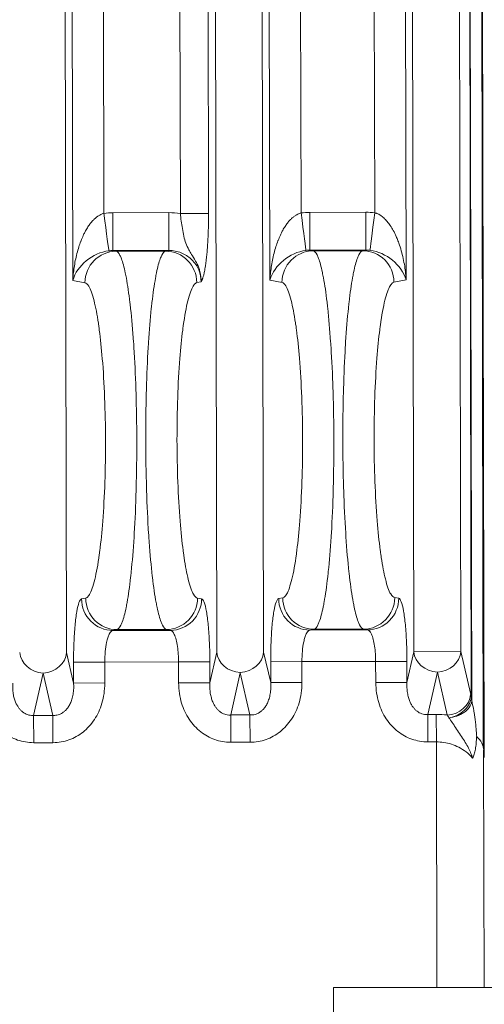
# Model space of a CAD drawing. Header units: inches. Extents: x 1 to 669, y 0 to 417.
# Tile 231 of 256: x 322.388 to 322.938, y 283.757 to 284.924. Entities that reach past the tile are written whole.
import ezdxf

# ---------------------------------------------------------------- set-up
doc = ezdxf.new("R2010")
doc.units = ezdxf.units.IN
doc.header["$LTSCALE"] = 12
doc.header["$MEASUREMENT"] = 0
doc.layers.get('0').update_dxf_attribs({"linetype": 'CONTINUOUS'})
doc.layers.add('X', color=1, linetype='CONTINUOUS')

# ---------------------------------------------------------------- blocks, each defined once
blk = doc.blocks.new('GASTRAIN RIGHT')
at = {"layer": 'X', "lineweight": 0}
for p, q in [((301.8608, 296.8322), (301.8496, 302.1701)), ((302.0276, 302.1742), (302.0388, 296.8326)), ((302.0943, 296.8327), (302.0832, 302.1705)), ((302.2612, 302.1709), (302.2723, 296.833)), ((302.3167, 302.1748), (302.3279, 296.8332)), ((301.8681, 297.273), (301.8579, 302.1667)), ((301.8949, 302.1668), (301.905, 297.3525)), ((301.9856, 302.167), (301.9956, 297.3522)), ((302.0189, 302.167), (302.029, 297.3522)), ((302.1017, 297.2735), (302.0914, 302.1672)), ((302.1386, 297.353), (302.1285, 302.1673)), ((302.2259, 297.3531), (302.2159, 302.1674)), ((302.2529, 302.1675), (302.2631, 297.2738)), ((302.3305, 301.4239), (302.3403, 296.7791)), ((302.3311, 301.4194), (302.3408, 296.7747)), ((302.3546, 296.7196), (302.3502, 298.7757)), ((302.3511, 298.7757), (302.3554, 296.7079)), ((301.9155, 297.3532), (301.9818, 297.3533)), ((301.9155, 297.3532), (301.9156, 297.3083)), ((301.9819, 297.3085), (301.9818, 297.3533)), ((301.9956, 297.3522), (302.029, 297.3522)), ((302.1491, 297.3536), (302.2154, 297.3538)), ((302.1492, 297.3088), (302.1491, 297.3536)), ((302.2154, 297.3538), (302.2155, 297.309)), ((301.9156, 297.3083), (301.9819, 297.3085)), ((301.9195, 297.3076), (301.9156, 297.3083)), ((301.978, 297.3077), (301.9195, 297.3076)), ((301.9819, 297.3085), (301.978, 297.3077)), ((302.1492, 297.3088), (302.2155, 297.309)), ((302.1531, 297.3081), (302.1492, 297.3088)), ((302.2116, 297.3082), (302.1531, 297.3081)), ((302.2155, 297.309), (302.2116, 297.3082)), ((301.8681, 297.273), (301.8825, 297.2701)), ((302.0202, 297.2713), (302.0152, 297.2704)), ((302.1017, 297.2735), (302.1161, 297.2706)), ((302.2487, 297.2709), (302.2631, 297.2738)), ((301.8833, 296.8966), (301.8785, 296.8957)), ((302.0159, 296.8967), (302.0208, 296.8959)), ((302.1169, 296.897), (302.112, 296.8962)), ((302.2495, 296.8972), (302.2543, 296.8964)), ((301.9156, 296.8583), (301.9204, 296.8593)), ((301.9838, 296.8584), (301.9156, 296.8583)), ((301.9204, 296.8593), (301.979, 296.8594)), ((301.979, 296.8594), (301.9838, 296.8584)), ((302.1492, 296.8588), (302.154, 296.8598)), ((302.2174, 296.8589), (302.1492, 296.8588)), ((302.2125, 296.8599), (302.154, 296.8598)), ((302.2125, 296.8599), (302.2174, 296.8589)), ((301.8691, 296.796), (301.8608, 296.8322)), ((302.0388, 296.8326), (302.0306, 296.7963)), ((302.1027, 296.7965), (302.0943, 296.8327)), ((302.2723, 296.833), (302.2641, 296.7968)), ((302.3279, 296.8332), (302.2723, 296.833)), ((302.3396, 296.7825), (302.3279, 296.8332)), ((301.869, 296.8208), (301.9061, 296.8209)), ((301.869, 296.8208), (301.8691, 296.796)), ((301.9935, 296.8211), (301.9061, 296.8209)), ((301.9061, 296.8209), (301.9061, 296.7961)), ((302.0305, 296.8212), (301.9935, 296.8211)), ((301.9935, 296.7962), (301.9935, 296.8211)), ((302.0306, 296.7963), (302.0305, 296.8212)), ((302.1026, 296.8213), (302.1397, 296.8214)), ((302.1026, 296.8213), (302.1027, 296.7965)), ((302.227, 296.8216), (302.1397, 296.8214)), ((302.1397, 296.8214), (302.1397, 296.7966)), ((302.2641, 296.8217), (302.227, 296.8216)), ((302.2271, 296.7967), (302.227, 296.8216)), ((302.2641, 296.7968), (302.2641, 296.8217)), ((301.8217, 296.7577), (301.833, 296.8079)), ((301.833, 296.8079), (301.8446, 296.7577)), ((302.0553, 296.7582), (302.0666, 296.8083)), ((302.0666, 296.8083), (302.0781, 296.7582)), ((302.2888, 296.7586), (302.3002, 296.8088)), ((302.3002, 296.8088), (302.3118, 296.7582)), ((301.8691, 296.796), (301.9061, 296.7961)), ((302.0306, 296.7963), (301.9935, 296.7962)), ((302.1027, 296.7965), (302.1397, 296.7966)), ((302.2641, 296.7968), (302.2271, 296.7967)), ((301.8446, 296.7577), (301.8217, 296.7577)), ((301.8217, 296.7577), (301.8218, 296.7253)), ((301.8446, 296.7577), (301.8446, 296.7253)), ((302.0781, 296.7582), (302.0553, 296.7582)), ((302.0553, 296.7582), (302.0553, 296.7258)), ((302.0781, 296.7582), (302.0782, 296.7258)), ((302.2888, 296.7586), (302.2989, 296.7587)), ((302.2888, 296.7586), (302.2889, 296.7263)), ((302.2989, 296.7587), (302.299, 296.7263)), ((301.8446, 296.7253), (301.8218, 296.7253)), ((302.0782, 296.7258), (302.0553, 296.7258)), ((302.299, 296.7263), (302.2889, 296.7263)), ((302.2996, 296.4354), (302.299, 296.7263)), ((302.3556, 296.4354), (302.355, 296.7165)), ((302.355, 296.7165), (302.3553, 296.7116)), ((302.1772, 296.4354), (303.0144, 296.4354)), ((302.1772, 296.3167), (302.1772, 296.4354))]:
    blk.add_line(p, q, dxfattribs=at)
blk.add_arc((301.982, 297.2697), 0.0836, 80.6074, 90.1163, dxfattribs=at)
at = {"layer": 'X', "lineweight": 0, "extrusion": (-2.22866e-16, 4.6399e-20, -1)}
blk.add_ellipse((301.9157, 297.2691), major_axis=(0.0837, 0.0073), ratio=1, start_param=-1.611445, end_param=-1.485728, dxfattribs=at)
at = {"layer": 'X', "lineweight": 0}
for centre, major_axis, ratio, start_param, end_param in [((301.905, 297.3525), (0.0058, -0.0445), 0, 0.042562, 1.570796), ((302.1386, 297.353), (0.0058, -0.0445), 0.000001, 0.042562, 1.570796), ((302.2259, 297.3531), (-0.0056, -0.0445), 0.000004, 0.042561, 1.570796), ((301.9051, 297.2731), (-0.0338, -0.0248), 0.743836, -2.215172, -0.774853), ((301.9196, 297.2702), (0.0072, 0.0367), 0.991111, 0.198055, 1.765434), ((302.1387, 297.2735), (-0.0338, -0.0248), 0.744152, -2.214777, -0.775023), ((302.1531, 297.2707), (0.0072, 0.0367), 0.991111, 0.198055, 1.765434), ((301.9204, 296.8966), (0.0074, -0.0366), 0.991111, -1.765434, -0.198055), ((301.9789, 296.8968), (-0.0072, -0.0367), 0.991111, 0.198055, 1.761144), ((302.3349, 296.7191), (-0.0001, 0.0731), 0.130836, -0.608315, -0.521892), ((302.3042, 296.6986), (-0.0989, 0.0049), 0.605664, -1.617642, -1.486968), ((302.299, 296.7155), (-0.0561, -0.0001), 0.57735, -3.115402, -2.58314)]:
    blk.add_ellipse(centre, major_axis=major_axis, ratio=ratio, start_param=start_param, end_param=end_param, dxfattribs=at)
at = {"layer": 'X', "lineweight": 0, "extrusion": (-2.22866e-16, 4.65991e-20, -1)}
blk.add_ellipse((302.1493, 297.2696), major_axis=(0.0837, 0.0074), ratio=1, start_param=-1.611431, end_param=-1.48571, dxfattribs=at)
at = {"layer": 'X', "lineweight": 0, "extrusion": (-2.22857e-16, 1.68309e-20, -1)}
blk.add_ellipse((302.2155, 297.27), major_axis=(0.0833, -0.0088), ratio=1, start_param=-1.677947, end_param=-1.55183, dxfattribs=at)
at = {"layer": 'X', "lineweight": 0, "extrusion": (-2.18794e-16, 1.7414e-18, -1)}
blk.add_ellipse((301.9154, 297.2679), major_axis=(0.0078, 0.0397), ratio=0.988206, start_param=-0.312782, end_param=-0.190192, dxfattribs=at)
at = {"layer": 'X', "lineweight": 0, "extrusion": (-2.34097e-16, -4.8974e-19, -1)}
for centre, major_axis, end_param in [((301.9781, 297.2703), (-0.0074, 0.0366), 1.765474), ((302.2117, 297.2708), (-0.0074, 0.0366), 1.765434), ((302.1539, 296.8971), (0.0074, -0.0366), 1.765434)]:
    blk.add_ellipse(centre, major_axis=major_axis, ratio=0.991111, start_param=0.198055, end_param=end_param, dxfattribs=at)
at = {"layer": 'X', "lineweight": 0, "extrusion": (-2.18794e-16, 1.74134e-18, -1)}
blk.add_ellipse((302.1489, 297.2684), major_axis=(0.0078, 0.0397), ratio=0.988207, start_param=-0.312788, end_param=-0.190198, dxfattribs=at)
at = {"layer": 'X', "lineweight": 0, "extrusion": (-2.1714e-16, -2.26094e-18, -1)}
blk.add_ellipse((302.2159, 297.2686), major_axis=(-0.008, 0.0396), ratio=0.988208, start_param=0.190197, end_param=0.312817, dxfattribs=at)
at = {"layer": 'X', "lineweight": 0, "extrusion": (-2.34075e-16, -7.08476e-17, -1)}
blk.add_ellipse((302.2261, 297.2737), major_axis=(-0.0339, 0.0246), ratio=0.743773, start_param=-5.356899, end_param=-3.916477, dxfattribs=at)
at = {"layer": 'X', "lineweight": 0, "extrusion": (-2.34097e-16, -4.89365e-19, -1)}
for centre in [(301.9155, 296.8957), (302.1491, 296.8961)]:
    blk.add_ellipse(centre, major_axis=(0.0074, -0.0366), ratio=0.991111, start_param=0.198056, end_param=1.769414, dxfattribs=at)
at = {"layer": 'X', "lineweight": 0, "extrusion": (-2.341e-16, 1.29955e-18, -1)}
blk.add_ellipse((302.2125, 296.8972), major_axis=(-0.0072, -0.0367), ratio=0.991111, start_param=-1.761144, end_param=-0.198055, dxfattribs=at)
at = {"layer": 'X', "lineweight": 0, "extrusion": (-2.18026e-16, -4.56119e-19, -1)}
for centre in [(301.833, 296.8321), (302.0665, 296.8326)]:
    blk.add_ellipse(centre, major_axis=(-0.0273, 0.0062), ratio=0.860451, start_param=-1.764543, end_param=-0.259056, dxfattribs=at)
at = {"layer": 'X', "lineweight": 0, "extrusion": (-2.18526e-16, 1.58674e-17, -1)}
for centre, end_param in [((301.833, 296.8321), 1.764543), ((302.0665, 296.8326), 1.764543), ((302.3001, 296.8331), 1.764526)]:
    blk.add_ellipse(centre, major_axis=(0.0273, 0.0063), ratio=0.860451, start_param=0.259056, end_param=end_param, dxfattribs=at)
at = {"layer": 'X', "lineweight": 0, "extrusion": (-2.18026e-16, -4.60288e-19, -1)}
blk.add_ellipse((302.3001, 296.8331), major_axis=(-0.0273, 0.0062), ratio=0.860451, start_param=-1.764559, end_param=-0.259056, dxfattribs=at)
at = {"layer": 'X', "lineweight": 0, "extrusion": (-2.18526e-16, 1.58905e-17, -1)}
blk.add_ellipse((302.3118, 296.7824), major_axis=(0.0273, 0.0063), ratio=0.860451, start_param=0.259148, end_param=1.764405, dxfattribs=at)
at = {"layer": 'X', "lineweight": 0, "extrusion": (-2.35775e-16, -3.85896e-17, -1)}
blk.add_ellipse((302.4435, 296.7772), major_axis=(-0.1018, 0.0235), ratio=0.789606, start_param=-0.312813, end_param=-0.260608, dxfattribs=at)
at = {"layer": 'X', "lineweight": 0, "extrusion": (-2.59366e-16, -1.54886e-17, -1)}
blk.add_ellipse((302.3225, 296.7243), major_axis=(-0.015, 0.0385), ratio=0.109987, start_param=0.541083, end_param=0.695716, dxfattribs=at)
at = {"layer": 'X', "lineweight": 0, "extrusion": (-2.23328e-16, -6.87369e-18, -1)}
blk.add_ellipse((302.3037, 296.7345), major_axis=(-0.0439, 0.0103), ratio=0.503523, start_param=-3.507876, end_param=-3.507593, dxfattribs=at)
at = {"layer": 'X', "lineweight": 0}
for points, knots in [([(301.905, 297.3525), (301.9042, 297.3523), (301.9035, 297.352), (301.9028, 297.3517), (301.9018, 297.3513), (301.9009, 297.3509), (301.9, 297.3504), (301.8991, 297.3499), (301.8982, 297.3493), (301.8973, 297.3487), (301.8964, 297.348), (301.8955, 297.3473), (301.8946, 297.3465), (301.8936, 297.3457), (301.8927, 297.3448), (301.8918, 297.3438), (301.8908, 297.3428), (301.8898, 297.3416), (301.8889, 297.3405), (301.8879, 297.3392), (301.887, 297.3379), (301.8861, 297.3365), (301.8851, 297.335), (301.8842, 297.3335), (301.8833, 297.3319), (301.8826, 297.3306), (301.882, 297.3293), (301.8813, 297.328), (301.8811, 297.3274), (301.8808, 297.3269), (301.8806, 297.3264), (301.8796, 297.3242), (301.8787, 297.3221), (301.8779, 297.3199), (301.8778, 297.3197), (301.8777, 297.3196), (301.8777, 297.3194), (301.8768, 297.3171), (301.876, 297.3149), (301.8753, 297.3127), (301.8745, 297.31), (301.8737, 297.3074), (301.873, 297.3048), (301.8723, 297.302), (301.8717, 297.2992), (301.8711, 297.2965), (301.8706, 297.2938), (301.8701, 297.291), (301.8697, 297.2883), (301.8693, 297.2856), (301.869, 297.283), (301.8687, 297.2803), (301.8684, 297.2779), (301.8682, 297.2754), (301.8681, 297.273)], [0, 0, 0, 0, 0.024366, 0.024366, 0.024366, 0.056469, 0.056469, 0.056469, 0.09014, 0.09014, 0.09014, 0.127095, 0.127095, 0.127095, 0.168748, 0.168748, 0.168748, 0.215555, 0.215555, 0.215555, 0.267454, 0.267454, 0.267454, 0.324144, 0.324144, 0.324144, 0.368296, 0.368296, 0.368296, 0.386251, 0.386251, 0.386251, 0.456869, 0.456869, 0.456869, 0.463218, 0.463218, 0.463218, 0.538132, 0.538132, 0.538132, 0.628371, 0.628371, 0.628371, 0.724286, 0.724286, 0.724286, 0.821487, 0.821487, 0.821487, 0.914978, 0.914978, 0.914978, 1, 1, 1, 1]), ([(302.0202, 297.2713), (302.0203, 297.2752), (302.0198, 297.2793), (302.0187, 297.2835), (302.0183, 297.285), (302.0179, 297.2866), (302.0173, 297.2881), (302.0163, 297.2908), (302.015, 297.2935), (302.0136, 297.296), (302.0121, 297.2988), (302.0104, 297.3015), (302.0089, 297.3039), (302.0077, 297.3057), (302.0066, 297.3075), (302.0057, 297.3092), (302.0043, 297.3117), (302.0031, 297.3142), (302.0021, 297.3171), (302.0003, 297.3221), (301.999, 297.3284), (301.998, 297.3345), (301.9975, 297.3375), (301.997, 297.3404), (301.9966, 297.3433), (301.9962, 297.3463), (301.9959, 297.3492), (301.9956, 297.3522)], [0, 0, 0, 0, 0.1458725, 0.1458725, 0.1458725, 0.2, 0.2, 0.2, 0.2946141, 0.2946141, 0.2946141, 0.4, 0.4, 0.4, 0.4818727, 0.4818727, 0.4818727, 0.6, 0.6, 0.6, 0.8, 0.8, 0.8, 0.8974194, 0.8974194, 0.8974194, 1, 1, 1, 1]), ([(302.0202, 297.2713), (302.0203, 297.2714), (302.0203, 297.2716), (302.0205, 297.2719), (302.0206, 297.272), (302.0208, 297.2724), (302.0208, 297.2725), (302.021, 297.2728), (302.0211, 297.273), (302.0212, 297.2734), (302.0213, 297.2736), (302.0215, 297.274), (302.0216, 297.2742), (302.0218, 297.2748), (302.0219, 297.275), (302.0221, 297.2757), (302.0222, 297.276), (302.0225, 297.2768), (302.0226, 297.2773), (302.0229, 297.2783), (302.0231, 297.2788), (302.0234, 297.28), (302.0235, 297.2807), (302.0239, 297.2821), (302.024, 297.2829), (302.0244, 297.2847), (302.0246, 297.2857), (302.0249, 297.2879), (302.0251, 297.289), (302.0255, 297.2917), (302.0257, 297.2931), (302.026, 297.2951), (302.0261, 297.2955), (302.0263, 297.2973), (302.0264, 297.2985), (302.0268, 297.3019), (302.027, 297.304), (302.0274, 297.3085), (302.0276, 297.311), (302.0279, 297.3163), (302.0281, 297.3192), (302.0284, 297.3255), (302.0286, 297.3289), (302.0288, 297.3361), (302.0289, 297.34), (302.029, 297.3467), (302.029, 297.3495), (302.029, 297.3522)], [0, 0, 0, 0, 0.0184103, 0.0184103, 0.0356015, 0.0356015, 0.0523144, 0.0523144, 0.0691784, 0.0691784, 0.086898, 0.086898, 0.1061896, 0.1061896, 0.1278973, 0.1278973, 0.1528433, 0.1528433, 0.1812495, 0.1812495, 0.2131971, 0.2131971, 0.2492666, 0.2492666, 0.2901625, 0.2901625, 0.3364027, 0.3364027, 0.3881245, 0.3881245, 0.4449661, 0.4449661, 0.4617587, 0.4617587, 0.5065629, 0.5065629, 0.5743401, 0.5743401, 0.6490108, 0.6490108, 0.7316158, 0.7316158, 0.8235478, 0.8235478, 0.9265699, 0.9265699, 1, 1, 1, 1]), ([(302.1386, 297.353), (302.1378, 297.3527), (302.1371, 297.3525), (302.1363, 297.3522), (302.1354, 297.3518), (302.1345, 297.3514), (302.1336, 297.3509), (302.1327, 297.3504), (302.1318, 297.3498), (302.1309, 297.3492), (302.13, 297.3485), (302.1291, 297.3478), (302.1282, 297.347), (302.1272, 297.3462), (302.1263, 297.3453), (302.1254, 297.3443), (302.1244, 297.3432), (302.1234, 297.3421), (302.1225, 297.341), (302.1215, 297.3397), (302.1206, 297.3384), (302.1197, 297.337), (302.1187, 297.3355), (302.1177, 297.334), (302.1169, 297.3323), (302.1162, 297.3311), (302.1155, 297.3298), (302.1149, 297.3285), (302.1146, 297.3279), (302.1144, 297.3274), (302.1141, 297.3268), (302.1132, 297.3247), (302.1123, 297.3226), (302.1115, 297.3204), (302.1114, 297.3202), (302.1113, 297.32), (302.1112, 297.3199), (302.1104, 297.3176), (302.1096, 297.3154), (302.1089, 297.3131), (302.108, 297.3105), (302.1073, 297.3078), (302.1066, 297.3052), (302.1059, 297.3025), (302.1053, 297.2997), (302.1047, 297.297), (302.1041, 297.2942), (302.1037, 297.2915), (302.1033, 297.2887), (302.1029, 297.2861), (302.1025, 297.2835), (302.1023, 297.2808), (302.102, 297.2784), (302.1018, 297.2759), (302.1017, 297.2735)], [0, 0, 0, 0, 0.024366, 0.024366, 0.024366, 0.056468, 0.056468, 0.056468, 0.090139, 0.090139, 0.090139, 0.127095, 0.127095, 0.127095, 0.168748, 0.168748, 0.168748, 0.215555, 0.215555, 0.215555, 0.267454, 0.267454, 0.267454, 0.324143, 0.324143, 0.324143, 0.368298, 0.368298, 0.368298, 0.38625, 0.38625, 0.38625, 0.456869, 0.456869, 0.456869, 0.463219, 0.463219, 0.463219, 0.538132, 0.538132, 0.538132, 0.62837, 0.62837, 0.62837, 0.724286, 0.724286, 0.724286, 0.821487, 0.821487, 0.821487, 0.914978, 0.914978, 0.914978, 1, 1, 1, 1]), ([(302.2631, 297.2738), (302.263, 297.2763), (302.2628, 297.2788), (302.2625, 297.2812), (302.2622, 297.2841), (302.2618, 297.2869), (302.2614, 297.2898), (302.2609, 297.2928), (302.2603, 297.2959), (302.2597, 297.299), (302.259, 297.302), (302.2582, 297.3051), (302.2573, 297.3082), (302.2565, 297.3112), (302.2556, 297.3141), (302.2545, 297.3171), (302.2541, 297.3181), (302.2538, 297.3191), (302.2534, 297.3201), (302.2527, 297.3218), (302.252, 297.3235), (302.2513, 297.3252), (302.2503, 297.3275), (302.2491, 297.3299), (302.2479, 297.3321), (302.2468, 297.3341), (302.2456, 297.3361), (302.2443, 297.338), (302.2432, 297.3398), (302.2419, 297.3414), (302.2406, 297.343), (302.2393, 297.3445), (302.238, 297.3458), (302.2366, 297.3471), (302.2353, 297.3482), (302.234, 297.3493), (302.2326, 297.3502), (302.2313, 297.351), (302.23, 297.3517), (302.2287, 297.3522), (302.2284, 297.3523), (302.2282, 297.3524), (302.228, 297.3525), (302.2273, 297.3527), (302.2266, 297.3529), (302.2259, 297.3531)], [0, 0, 0, 0, 0.086336, 0.086336, 0.086336, 0.186916, 0.186916, 0.186916, 0.294795, 0.294795, 0.294795, 0.40242, 0.40242, 0.40242, 0.503159, 0.503159, 0.503159, 0.536717, 0.536717, 0.536717, 0.593227, 0.593227, 0.593227, 0.673526, 0.673526, 0.673526, 0.7455, 0.7455, 0.7455, 0.810718, 0.810718, 0.810718, 0.869732, 0.869732, 0.869732, 0.922934, 0.922934, 0.922934, 0.969674, 0.969674, 0.969674, 0.976836, 0.976836, 0.976836, 1, 1, 1, 1]), ([(301.9195, 297.3076), (301.921, 297.3072), (301.9226, 297.3056), (301.9246, 297.3015), (301.9252, 297.3002), (301.9273, 297.2945), (301.9289, 297.2889), (301.9308, 297.2799), (301.9312, 297.2778), (301.9331, 297.2673), (301.9345, 297.2576), (301.9361, 297.2444), (301.9364, 297.242), (301.938, 297.2274), (301.9391, 297.214), (301.9403, 297.1976), (301.9404, 297.1955), (301.9415, 297.1779), (301.9423, 297.1613), (301.9429, 297.1428), (301.943, 297.1415), (301.9436, 297.1219), (301.9439, 297.1031), (301.9439, 297.084), (301.9439, 297.0838), (301.9439, 297.0835)], [0, 0, 0, 0, 0.118979, 0.118979, 0.166667, 0.166667, 0.294758, 0.294758, 0.333333, 0.333333, 0.470015, 0.470015, 0.5, 0.5, 0.645765, 0.645765, 0.666667, 0.666667, 0.821166, 0.821166, 0.833333, 0.833333, 0.997532, 0.997532, 1, 1, 1, 1]), ([(301.978, 297.3077), (301.9765, 297.3073), (301.975, 297.3057), (301.9729, 297.3016), (301.9724, 297.3003), (301.9702, 297.2946), (301.9687, 297.289), (301.9669, 297.28), (301.9665, 297.2779), (301.9646, 297.2674), (301.9632, 297.2577), (301.9617, 297.2445), (301.9614, 297.2422), (301.9599, 297.2276), (301.9588, 297.2141), (301.9577, 297.1977), (301.9576, 297.1957), (301.9566, 297.1781), (301.9558, 297.1614), (301.9553, 297.1429), (301.9553, 297.1416), (301.9547, 297.122), (301.9545, 297.1031), (301.9545, 297.084), (301.9545, 297.0837), (301.9545, 297.0835)], [0, 0, 0, 0, 0.119462, 0.119462, 0.166667, 0.166667, 0.295657, 0.295657, 0.333333, 0.333333, 0.471147, 0.471147, 0.5, 0.5, 0.64684, 0.64684, 0.666667, 0.666667, 0.82196, 0.82196, 0.833333, 0.833333, 0.997766, 0.997766, 1, 1, 1, 1]), ([(301.9819, 297.3085), (301.987, 297.3085), (301.9921, 297.3075), (301.9967, 297.3057), (302.001, 297.3039), (302.005, 297.3014), (302.0084, 297.2983), (302.0087, 297.298), (302.009, 297.2978), (302.0092, 297.2975), (302.0128, 297.294), (302.0155, 297.2899), (302.0174, 297.2854), (302.0193, 297.2809), (302.0202, 297.276), (302.0202, 297.2713)], [0.0000064, 0.0000064, 0.0000064, 0.0000064, 0.25, 0.25, 0.25, 0.4796375, 0.4796375, 0.4796375, 0.5, 0.5, 0.5, 0.75, 0.75, 0.75, 1, 1, 1, 1]), ([(302.1531, 297.3081), (302.1546, 297.3077), (302.1561, 297.3061), (302.1582, 297.302), (302.1588, 297.3007), (302.1609, 297.295), (302.1624, 297.2894), (302.1643, 297.2804), (302.1648, 297.2782), (302.1667, 297.2678), (302.1681, 297.2581), (302.1697, 297.2449), (302.17, 297.2425), (302.1715, 297.2279), (302.1727, 297.2145), (302.1738, 297.1981), (302.174, 297.196), (302.1751, 297.1784), (302.1759, 297.1618), (302.1765, 297.1433), (302.1765, 297.142), (302.1771, 297.1223), (302.1774, 297.1036), (302.1775, 297.0845), (302.1775, 297.0842), (302.1775, 297.084)], [0, 0, 0, 0, 0.118979, 0.118979, 0.166667, 0.166667, 0.294758, 0.294758, 0.333333, 0.333333, 0.470015, 0.470015, 0.5, 0.5, 0.645765, 0.645765, 0.666667, 0.666667, 0.821166, 0.821166, 0.833333, 0.833333, 0.997532, 0.997532, 1, 1, 1, 1]), ([(302.2116, 297.3082), (302.2101, 297.3078), (302.2085, 297.3062), (302.2065, 297.3021), (302.2059, 297.3008), (302.2038, 297.2951), (302.2023, 297.2895), (302.2004, 297.2805), (302.2, 297.2784), (302.1981, 297.2679), (302.1968, 297.2582), (302.1952, 297.245), (302.195, 297.2426), (302.1935, 297.2281), (302.1924, 297.2146), (302.1913, 297.1982), (302.1912, 297.1962), (302.1901, 297.1786), (302.1894, 297.1619), (302.1889, 297.1434), (302.1888, 297.1421), (302.1883, 297.1225), (302.1881, 297.1036), (302.1881, 297.0845), (302.1881, 297.0842), (302.1881, 297.084)], [0, 0, 0, 0, 0.119462, 0.119462, 0.166667, 0.166667, 0.295657, 0.295657, 0.333333, 0.333333, 0.471147, 0.471147, 0.5, 0.5, 0.64684, 0.64684, 0.666667, 0.666667, 0.82196, 0.82196, 0.833333, 0.833333, 0.997766, 0.997766, 1, 1, 1, 1]), ([(301.8825, 297.2701), (301.884, 297.2698), (301.8855, 297.2685), (301.8892, 297.2625), (301.8913, 297.2566), (301.8952, 297.2415), (301.8969, 297.2325), (301.8986, 297.2213), (301.8987, 297.2204), (301.8991, 297.2177), (301.8993, 297.2159), (301.9009, 297.2038), (301.9021, 297.1925), (301.9043, 297.1659), (301.9052, 297.1502), (301.9065, 297.1178), (301.9068, 297.1009), (301.9069, 297.0839), (301.9069, 297.0836), (301.9069, 297.0668), (301.9067, 297.0502), (301.9056, 297.0179), (301.9047, 297.0022), (301.9026, 296.975), (301.9015, 296.9633), (301.8999, 296.9512), (301.8997, 296.9497), (301.898, 296.9366), (301.8961, 296.9266), (301.8922, 296.9107), (301.8901, 296.9047), (301.887, 296.8994), (301.886, 296.8982), (301.8844, 296.897), (301.8839, 296.8967), (301.8833, 296.8966)], [0, 0, 0, 0, 0.0608996, 0.0608996, 0.1490897, 0.1490897, 0.2297079, 0.2297079, 0.2366511, 0.2366511, 0.2501984, 0.2501984, 0.3241799, 0.3241799, 0.4114891, 0.4114891, 0.4987816, 0.4987816, 0.4999997, 0.4999997, 0.5860767, 0.5860767, 0.6733843, 0.6733843, 0.7498013, 0.7498013, 0.7608939, 0.7608939, 0.8484115, 0.8484115, 0.9366058, 0.9366058, 0.9767756, 0.9767756, 1, 1, 1, 1]), ([(302.0159, 296.8967), (302.0144, 296.897), (302.0128, 296.8985), (302.0091, 296.9048), (302.007, 296.9108), (302.0032, 296.9259), (302.0016, 296.9344), (301.9999, 296.9456), (301.9997, 296.947), (301.9993, 296.9499), (301.9991, 296.9514), (301.9975, 296.9635), (301.9963, 296.9752), (301.9941, 297.0023), (301.9932, 297.018), (301.992, 297.0503), (301.9916, 297.067), (301.9916, 297.0838), (301.9916, 297.084), (301.9916, 297.101), (301.9918, 297.1179), (301.993, 297.1504), (301.9938, 297.166), (301.9959, 297.1927), (301.997, 297.204), (301.9986, 297.2161), (301.9988, 297.2179), (302.0007, 297.2312), (302.0025, 297.2411), (302.0064, 297.2568), (302.0085, 297.2626), (302.0116, 297.2677), (302.0125, 297.2688), (302.014, 297.27), (302.0146, 297.2703), (302.0152, 297.2704)], [0.0000074, 0.0000074, 0.0000074, 0.0000074, 0.0633075, 0.0633075, 0.1514675, 0.1514675, 0.2283432, 0.2283432, 0.2389907, 0.2389907, 0.2501981, 0.2501981, 0.3264791, 0.3264791, 0.4137907, 0.4137907, 0.4999997, 0.4999997, 0.5011076, 0.5011076, 0.5884087, 0.5884087, 0.6757154, 0.6757154, 0.749801, 0.749801, 0.7632236, 0.7632236, 0.8507398, 0.8507398, 0.9389724, 0.9389724, 0.9767389, 0.9767389, 1, 1, 1, 1]), ([(302.1161, 297.2706), (302.1176, 297.2703), (302.1191, 297.269), (302.1228, 297.263), (302.1249, 297.2571), (302.1287, 297.242), (302.1305, 297.233), (302.1321, 297.2218), (302.1323, 297.2209), (302.1327, 297.2182), (302.1329, 297.2164), (302.1345, 297.2043), (302.1357, 297.193), (302.1379, 297.1663), (302.1388, 297.1507), (302.1401, 297.1183), (302.1404, 297.1014), (302.1404, 297.0844), (302.1404, 297.0841), (302.1405, 297.0673), (302.1402, 297.0507), (302.1391, 297.0184), (302.1383, 297.0027), (302.1362, 296.9755), (302.135, 296.9638), (302.1335, 296.9517), (302.1333, 296.9502), (302.1315, 296.9371), (302.1297, 296.9271), (302.1258, 296.9112), (302.1237, 296.9052), (302.1206, 296.8999), (302.1196, 296.8987), (302.118, 296.8974), (302.1174, 296.8972), (302.1169, 296.897)], [0, 0, 0, 0, 0.0608996, 0.0608996, 0.1490897, 0.1490897, 0.2297079, 0.2297079, 0.2366511, 0.2366511, 0.2501984, 0.2501984, 0.3241799, 0.3241799, 0.4114891, 0.4114891, 0.4987816, 0.4987816, 0.4999997, 0.4999997, 0.5860767, 0.5860767, 0.6733843, 0.6733843, 0.7498013, 0.7498013, 0.7608939, 0.7608939, 0.8484115, 0.8484115, 0.9366058, 0.9366058, 0.9767756, 0.9767756, 1, 1, 1, 1]), ([(302.2495, 296.8972), (302.248, 296.8975), (302.2464, 296.8989), (302.2426, 296.9053), (302.2405, 296.9113), (302.2368, 296.9263), (302.2352, 296.9349), (302.2335, 296.9461), (302.2333, 296.9475), (302.2329, 296.9504), (302.2326, 296.9519), (302.2311, 296.9639), (302.2298, 296.9757), (302.2277, 297.0028), (302.2268, 297.0185), (302.2255, 297.0508), (302.2252, 297.0674), (302.2252, 297.0843), (302.2252, 297.0845), (302.2251, 297.1015), (302.2254, 297.1184), (302.2265, 297.1508), (302.2274, 297.1665), (302.2295, 297.1931), (302.2306, 297.2045), (302.2321, 297.2165), (302.2324, 297.2184), (302.2342, 297.2317), (302.236, 297.2416), (302.24, 297.2573), (302.2421, 297.2631), (302.2452, 297.2682), (302.2461, 297.2693), (302.2476, 297.2705), (302.2482, 297.2708), (302.2487, 297.2709)], [0.0000074, 0.0000074, 0.0000074, 0.0000074, 0.0633075, 0.0633075, 0.1514675, 0.1514675, 0.2283436, 0.2283436, 0.2389907, 0.2389907, 0.2501981, 0.2501981, 0.3264791, 0.3264791, 0.4137906, 0.4137906, 0.4999997, 0.4999997, 0.5011076, 0.5011076, 0.5884089, 0.5884089, 0.6757156, 0.6757156, 0.749801, 0.749801, 0.7632235, 0.7632235, 0.8507394, 0.8507394, 0.938972, 0.938972, 0.9767458, 0.9767458, 1, 1, 1, 1]), ([(301.9439, 297.0835), (301.944, 297.0644), (301.9437, 297.0452), (301.9432, 297.0259), (301.9432, 297.0251), (301.9427, 297.0066), (301.9419, 296.9894), (301.9409, 296.9718), (301.9408, 296.9702), (301.9398, 296.9538), (301.9386, 296.94), (301.9371, 296.9254), (301.9369, 296.9233), (301.9354, 296.91), (301.934, 296.9), (301.9321, 296.8895), (301.9317, 296.8875), (301.9299, 296.8784), (301.9283, 296.8726), (301.9262, 296.8669), (301.9257, 296.8656), (301.9236, 296.8614), (301.922, 296.8597), (301.9204, 296.8593)], [0, 0, 0, 0, 0.166667, 0.166667, 0.173495, 0.173495, 0.333333, 0.333333, 0.349104, 0.349104, 0.5, 0.5, 0.525305, 0.525305, 0.666667, 0.666667, 0.700933, 0.700933, 0.833333, 0.833333, 0.876684, 0.876684, 1, 1, 1, 1]), ([(301.9545, 297.0835), (301.9546, 297.0643), (301.9549, 297.0451), (301.9555, 297.0258), (301.9555, 297.0251), (301.9561, 297.0065), (301.9569, 296.9892), (301.9581, 296.9717), (301.9582, 296.9702), (301.9593, 296.9537), (301.9605, 296.9398), (301.962, 296.9253), (301.9623, 296.9233), (301.9638, 296.91), (301.9653, 296.8999), (301.9672, 296.8895), (301.9676, 296.8875), (301.9695, 296.8785), (301.9711, 296.8727), (301.9732, 296.8669), (301.9737, 296.8657), (301.9758, 296.8615), (301.9774, 296.8598), (301.979, 296.8594)], [0, 0, 0, 0, 0.166667, 0.166667, 0.173182, 0.173182, 0.333333, 0.333333, 0.348495, 0.348495, 0.5, 0.5, 0.524654, 0.524654, 0.666667, 0.666667, 0.700388, 0.700388, 0.833333, 0.833333, 0.876453, 0.876453, 1, 1, 1, 1]), ([(302.1775, 297.084), (302.1775, 297.0648), (302.1773, 297.0457), (302.1768, 297.0264), (302.1768, 297.0256), (302.1762, 297.0071), (302.1755, 296.9899), (302.1745, 296.9723), (302.1744, 296.9707), (302.1733, 296.9543), (302.1722, 296.9405), (302.1707, 296.9259), (302.1704, 296.9238), (302.1689, 296.9105), (302.1675, 296.9005), (302.1656, 296.89), (302.1653, 296.888), (302.1634, 296.8789), (302.1619, 296.8731), (302.1597, 296.8674), (302.1592, 296.8661), (302.1572, 296.8619), (302.1556, 296.8602), (302.154, 296.8598)], [0, 0, 0, 0, 0.166667, 0.166667, 0.173495, 0.173495, 0.333333, 0.333333, 0.349104, 0.349104, 0.5, 0.5, 0.525305, 0.525305, 0.666667, 0.666667, 0.700933, 0.700933, 0.833333, 0.833333, 0.876684, 0.876684, 1, 1, 1, 1]), ([(302.1881, 297.084), (302.1882, 297.0648), (302.1885, 297.0456), (302.1891, 297.0263), (302.1891, 297.0255), (302.1897, 297.007), (302.1905, 296.9897), (302.1916, 296.9722), (302.1917, 296.9706), (302.1928, 296.9542), (302.194, 296.9403), (302.1956, 296.9257), (302.1958, 296.9237), (302.1974, 296.9105), (302.1989, 296.9004), (302.2008, 296.8899), (302.2012, 296.888), (302.203, 296.879), (302.2046, 296.8732), (302.2068, 296.8674), (302.2073, 296.8662), (302.2094, 296.862), (302.2109, 296.8603), (302.2125, 296.8599)], [0, 0, 0, 0, 0.166667, 0.166667, 0.173182, 0.173182, 0.333333, 0.333333, 0.348495, 0.348495, 0.5, 0.5, 0.524654, 0.524654, 0.666667, 0.666667, 0.700388, 0.700388, 0.833333, 0.833333, 0.876453, 0.876453, 1, 1, 1, 1]), ([(301.8785, 296.8957), (301.8774, 296.8952), (301.8754, 296.8926), (301.8727, 296.8813), (301.8707, 296.8649), (301.8693, 296.8437), (301.869, 296.8287), (301.869, 296.8208)], [0.0000838, 0.0000838, 0.0000838, 0.0000838, 0.2, 0.4, 0.6, 0.8, 1, 1, 1, 1]), ([(302.0208, 296.8959), (302.0208, 296.8864), (302.0168, 296.8765), (302.0099, 296.8695), (302.0031, 296.8625), (301.9932, 296.8585), (301.9838, 296.8584)], [0, 0, 0, 0, 0.4999988, 0.4999988, 0.4999988, 1, 1, 1, 1]), ([(302.112, 296.8962), (302.111, 296.8957), (302.109, 296.8931), (302.1063, 296.8818), (302.1042, 296.8654), (302.1029, 296.8442), (302.1026, 296.8292), (302.1026, 296.8213)], [0.0000838, 0.0000838, 0.0000838, 0.0000838, 0.2, 0.4, 0.6, 0.8, 1, 1, 1, 1]), ([(302.2543, 296.8964), (302.2543, 296.8869), (302.2504, 296.8769), (302.2435, 296.87), (302.2366, 296.863), (302.2268, 296.859), (302.2174, 296.8589)], [0, 0, 0, 0, 0.4999988, 0.4999988, 0.4999988, 1, 1, 1, 1]), ([(301.9061, 296.8209), (301.9061, 296.8291), (301.9069, 296.8377), (301.9082, 296.8442), (301.9084, 296.8452), (301.9086, 296.8462), (301.9089, 296.8471), (301.9102, 296.8524), (301.912, 296.8561), (301.9139, 296.8575), (301.9144, 296.858), (301.915, 296.8582), (301.9156, 296.8583)], [0.0000053, 0.0000053, 0.0000053, 0.0000053, 0.4302956, 0.4302956, 0.4302956, 0.4958802, 0.4958802, 0.4958802, 0.8809348, 0.8809348, 0.8809348, 0.9999877, 0.9999877, 0.9999877, 0.9999877]), ([(301.9838, 296.8584), (301.9854, 296.8583), (301.987, 296.8567), (301.9884, 296.8536), (301.9892, 296.8519), (301.99, 296.8498), (301.9906, 296.8473), (301.9918, 296.8426), (301.9927, 296.8365), (301.9931, 296.8301), (301.9934, 296.8272), (301.9935, 296.8241), (301.9935, 296.8211)], [0, 0, 0, 0, 0.322583, 0.322583, 0.322583, 0.5041191, 0.5041191, 0.5041191, 0.8427007, 0.8427007, 0.8427007, 0.9999949, 0.9999949, 0.9999949, 0.9999949]), ([(302.1397, 296.8214), (302.1396, 296.8296), (302.1404, 296.8381), (302.1418, 296.8447), (302.142, 296.8457), (302.1422, 296.8467), (302.1424, 296.8476), (302.1438, 296.8529), (302.1456, 296.8566), (302.1474, 296.858), (302.148, 296.8585), (302.1486, 296.8587), (302.1492, 296.8588)], [0.0000053, 0.0000053, 0.0000053, 0.0000053, 0.430296, 0.430296, 0.430296, 0.4958802, 0.4958802, 0.4958802, 0.8809351, 0.8809351, 0.8809351, 0.9999877, 0.9999877, 0.9999877, 0.9999877]), ([(302.2174, 296.8589), (302.2189, 296.8588), (302.2205, 296.8571), (302.222, 296.8541), (302.2228, 296.8524), (302.2235, 296.8502), (302.2242, 296.8477), (302.2254, 296.8431), (302.2263, 296.837), (302.2267, 296.8306), (302.2269, 296.8276), (302.227, 296.8246), (302.227, 296.8216)], [0, 0, 0, 0, 0.3226046, 0.3226046, 0.3226046, 0.5041191, 0.5041191, 0.5041191, 0.8427007, 0.8427007, 0.8427007, 0.9999949, 0.9999949, 0.9999949, 0.9999949]), ([(301.8217, 296.7577), (301.8215, 296.7576), (301.8212, 296.7576), (301.821, 296.7576), (301.8199, 296.7576), (301.8188, 296.7576), (301.8176, 296.7578), (301.8166, 296.758), (301.8155, 296.7582), (301.8145, 296.7586), (301.8135, 296.7589), (301.8125, 296.7594), (301.8116, 296.7599), (301.8107, 296.7604), (301.8098, 296.761), (301.8089, 296.7616), (301.8081, 296.7623), (301.8073, 296.763), (301.8065, 296.7638), (301.8057, 296.7646), (301.805, 296.7655), (301.8043, 296.7664), (301.8036, 296.7673), (301.803, 296.7682), (301.8025, 296.7691), (301.8024, 296.7692), (301.8023, 296.7694), (301.8022, 296.7695), (301.8015, 296.7707), (301.8008, 296.772), (301.8003, 296.7733), (301.7997, 296.7748), (301.7991, 296.7764), (301.7987, 296.7779), (301.7982, 296.7797), (301.7978, 296.7815), (301.7976, 296.7833), (301.7973, 296.7854), (301.7971, 296.7874), (301.797, 296.7894), (301.7969, 296.7916), (301.7969, 296.7937), (301.797, 296.7958)], [0, 0, 0, 0, 0.014139, 0.014139, 0.014139, 0.077614, 0.077614, 0.077614, 0.137874, 0.137874, 0.137874, 0.196412, 0.196412, 0.196412, 0.25432, 0.25432, 0.25432, 0.312734, 0.312734, 0.312734, 0.374412, 0.374412, 0.374412, 0.434637, 0.434637, 0.434637, 0.443722, 0.443722, 0.443722, 0.525061, 0.525061, 0.525061, 0.62138, 0.62138, 0.62138, 0.734517, 0.734517, 0.734517, 0.864593, 0.864593, 0.864593, 1, 1, 1, 1]), ([(301.8446, 296.7253), (301.8513, 296.7255), (301.864, 296.7277), (301.8807, 296.7369), (301.8945, 296.7522), (301.9006, 296.7649), (301.9048, 296.7792), (301.9059, 296.7873), (301.9061, 296.7961)], [0, 0, 0, 0, 0.2, 0.4, 0.6, 0.8, 0.8, 1, 1, 1, 1]), ([(301.8691, 296.796), (301.8691, 296.7951), (301.8692, 296.7943), (301.8692, 296.7909), (301.8692, 296.7885), (301.8687, 296.7839), (301.8684, 296.7817), (301.8674, 296.7777), (301.8669, 296.7759), (301.8655, 296.7725), (301.8648, 296.771), (301.8632, 296.7682), (301.8624, 296.767), (301.8606, 296.7648), (301.8597, 296.7639), (301.8579, 296.7622), (301.857, 296.7615), (301.8552, 296.7603), (301.8543, 296.7597), (301.8524, 296.7589), (301.8515, 296.7586), (301.8497, 296.7581), (301.8488, 296.7579), (301.8471, 296.7577), (301.8463, 296.7577), (301.8454, 296.7577), (301.8452, 296.7577), (301.8449, 296.7577), (301.8447, 296.7577), (301.8446, 296.7577)], [0, 0, 0, 0, 0.054791, 0.054791, 0.210989, 0.210989, 0.346772, 0.346772, 0.46187, 0.46187, 0.559134, 0.559134, 0.641057, 0.641057, 0.71126, 0.71126, 0.773343, 0.773343, 0.829956, 0.829956, 0.883429, 0.883429, 0.936037, 0.936037, 0.981158, 0.981158, 0.990645, 0.990645, 1, 1, 1, 1]), ([(302.0553, 296.7582), (302.055, 296.7581), (302.0548, 296.7581), (302.0545, 296.7581), (302.0534, 296.7581), (302.0523, 296.7581), (302.0512, 296.7583), (302.0502, 296.7585), (302.0491, 296.7587), (302.0481, 296.7591), (302.0471, 296.7594), (302.0461, 296.7598), (302.0452, 296.7604), (302.0442, 296.7609), (302.0433, 296.7615), (302.0425, 296.7621), (302.0416, 296.7628), (302.0408, 296.7635), (302.0401, 296.7643), (302.0393, 296.7651), (302.0385, 296.766), (302.0379, 296.7669), (302.0372, 296.7678), (302.0366, 296.7687), (302.036, 296.7696), (302.0359, 296.7697), (302.0359, 296.7699), (302.0358, 296.77), (302.035, 296.7712), (302.0344, 296.7725), (302.0339, 296.7738), (302.0332, 296.7753), (302.0327, 296.7769), (302.0323, 296.7784), (302.0318, 296.7802), (302.0314, 296.782), (302.0311, 296.7838), (302.0308, 296.7858), (302.0306, 296.7879), (302.0305, 296.7899), (302.0304, 296.792), (302.0305, 296.7942), (302.0306, 296.7963)], [0, 0, 0, 0, 0.014139, 0.014139, 0.014139, 0.077614, 0.077614, 0.077614, 0.137874, 0.137874, 0.137874, 0.196412, 0.196412, 0.196412, 0.25432, 0.25432, 0.25432, 0.312734, 0.312734, 0.312734, 0.374412, 0.374412, 0.374412, 0.434637, 0.434637, 0.434637, 0.443722, 0.443722, 0.443722, 0.525061, 0.525061, 0.525061, 0.62138, 0.62138, 0.62138, 0.734517, 0.734517, 0.734517, 0.864593, 0.864593, 0.864593, 1, 1, 1, 1]), ([(302.1027, 296.7965), (302.1027, 296.7956), (302.1027, 296.7947), (302.1028, 296.7914), (302.1027, 296.789), (302.1023, 296.7844), (302.1019, 296.7822), (302.101, 296.7782), (302.1004, 296.7764), (302.0991, 296.773), (302.0984, 296.7715), (302.0968, 296.7687), (302.0959, 296.7675), (302.0942, 296.7653), (302.0933, 296.7643), (302.0915, 296.7627), (302.0906, 296.762), (302.0887, 296.7607), (302.0878, 296.7602), (302.086, 296.7594), (302.0851, 296.7591), (302.0833, 296.7586), (302.0824, 296.7584), (302.0807, 296.7582), (302.0799, 296.7582), (302.0789, 296.7582), (302.0788, 296.7582), (302.0785, 296.7582), (302.0783, 296.7582), (302.0781, 296.7582)], [0, 0, 0, 0, 0.054791, 0.054791, 0.210989, 0.210989, 0.346772, 0.346772, 0.46187, 0.46187, 0.559134, 0.559134, 0.641057, 0.641057, 0.71126, 0.71126, 0.773343, 0.773343, 0.829956, 0.829956, 0.883429, 0.883429, 0.936037, 0.936037, 0.981158, 0.981158, 0.990645, 0.990645, 1, 1, 1, 1]), ([(302.0782, 296.7258), (302.0849, 296.7259), (302.0975, 296.7281), (302.1142, 296.7374), (302.1281, 296.7527), (302.1342, 296.7654), (302.1383, 296.7797), (302.1395, 296.7878), (302.1397, 296.7966)], [0, 0, 0, 0, 0.2, 0.4, 0.6, 0.8, 0.8, 1, 1, 1, 1]), ([(302.2888, 296.7586), (302.2886, 296.7586), (302.2883, 296.7586), (302.2881, 296.7586), (302.287, 296.7586), (302.2859, 296.7586), (302.2848, 296.7588), (302.2837, 296.7589), (302.2827, 296.7592), (302.2816, 296.7596), (302.2807, 296.7599), (302.2797, 296.7603), (302.2787, 296.7609), (302.2778, 296.7614), (302.2769, 296.762), (302.2761, 296.7626), (302.2752, 296.7633), (302.2744, 296.764), (302.2736, 296.7648), (302.2728, 296.7656), (302.2721, 296.7665), (302.2714, 296.7674), (302.2708, 296.7682), (302.2701, 296.7691), (302.2696, 296.7701), (302.2695, 296.7702), (302.2694, 296.7703), (302.2693, 296.7705), (302.2686, 296.7717), (302.268, 296.773), (302.2674, 296.7743), (302.2668, 296.7758), (302.2663, 296.7773), (302.2659, 296.7789), (302.2654, 296.7807), (302.265, 296.7825), (302.2647, 296.7843), (302.2644, 296.7863), (302.2642, 296.7884), (302.2641, 296.7904), (302.264, 296.7925), (302.264, 296.7947), (302.2641, 296.7968)], [0, 0, 0, 0, 0.0141392, 0.0141392, 0.0141392, 0.0776138, 0.0776138, 0.0776138, 0.137874, 0.137874, 0.137874, 0.1964122, 0.1964122, 0.1964122, 0.2543198, 0.2543198, 0.2543198, 0.312734, 0.312734, 0.312734, 0.3744124, 0.3744124, 0.3744124, 0.4346373, 0.4346373, 0.4346373, 0.4437225, 0.4437225, 0.4437225, 0.5250606, 0.5250606, 0.5250606, 0.62138, 0.62138, 0.62138, 0.7345168, 0.7345168, 0.7345168, 0.864593, 0.864593, 0.864593, 1, 1, 1, 1]), ([(302.3137, 296.7549), (302.3171, 296.7553), (302.3206, 296.7564), (302.3238, 296.7579), (302.327, 296.7595), (302.3299, 296.7616), (302.3324, 296.764), (302.3348, 296.7664), (302.3368, 296.7692), (302.3381, 296.7719), (302.3394, 296.7745), (302.34, 296.777), (302.3403, 296.7791)], [0.0000001, 0.0000001, 0.0000001, 0.0000001, 0.2500001, 0.2500001, 0.2500001, 0.5, 0.5, 0.5, 0.75, 0.75, 0.75, 1, 1, 1, 1]), ([(302.3408, 296.7747), (302.3405, 296.7719), (302.3395, 296.7694), (302.3379, 296.7671), (302.3363, 296.7648), (302.3341, 296.7627), (302.3316, 296.761), (302.329, 296.7593), (302.3261, 296.7579), (302.3231, 296.7569), (302.32, 296.7559), (302.3168, 296.7552), (302.3137, 296.7549)], [0, 0, 0, 0, 0.25, 0.25, 0.25, 0.4999999, 0.4999999, 0.4999999, 0.7499999, 0.7499999, 0.7499999, 0.9999999, 0.9999999, 0.9999999, 0.9999999]), ([(302.3468, 296.7325), (302.3466, 296.7348), (302.3465, 296.737), (302.346, 296.7427), (302.3456, 296.746), (302.3453, 296.7494), (302.3452, 296.7495), (302.3448, 296.7537), (302.3442, 296.7575), (302.3435, 296.7618), (302.3434, 296.7626), (302.3427, 296.7666), (302.3421, 296.7695), (302.3413, 296.773), (302.3411, 296.7739), (302.3408, 296.7747)], [0.0096613, 0.0096613, 0.0096613, 0.0096613, 0.1342615, 0.1342615, 0.3333333, 0.3333333, 0.3447675, 0.3447675, 0.6016394, 0.6016394, 0.6666667, 0.6666667, 0.9149588, 0.9149588, 1, 1, 1, 1]), ([(302.3137, 296.7549), (302.3144, 296.754), (302.3151, 296.753), (302.3171, 296.7501), (302.3185, 296.7481), (302.3201, 296.7457), (302.3203, 296.7454), (302.3221, 296.7427), (302.3237, 296.7403), (302.3269, 296.7356), (302.3285, 296.7333), (302.3315, 296.7286), (302.3329, 296.7263), (302.3355, 296.7218), (302.3367, 296.7196), (302.3388, 296.7153), (302.3397, 296.7132), (302.3407, 296.7107), (302.3408, 296.7104), (302.3412, 296.7091), (302.3416, 296.7081), (302.3419, 296.7072)], [0, 0, 0, 0, 0.078016, 0.078016, 0.220291, 0.220291, 0.2407323, 0.2407323, 0.397793, 0.397793, 0.5475306, 0.5475306, 0.6875445, 0.6875445, 0.816497, 0.816497, 0.9327783, 0.9327783, 0.9491735, 0.9491735, 1, 1, 1, 1]), ([(302.3465, 296.7328), (302.3464, 296.7299), (302.3462, 296.7246), (302.3453, 296.7176), (302.3439, 296.7117), (302.3426, 296.7085), (302.3419, 296.7072)], [0.0001921, 0.0001921, 0.0001921, 0.0001921, 0.25, 0.5, 0.75, 1, 1, 1, 1]), ([(302.299, 296.7263), (302.3019, 296.7263), (302.3078, 296.7259), (302.3167, 296.7238), (302.3256, 296.7202), (302.3342, 296.7148), (302.3395, 296.7099), (302.3419, 296.7072)], [0.000032, 0.000032, 0.000032, 0.000032, 0.2, 0.4, 0.6, 0.8, 1, 1, 1, 1])]:
    blk.add_open_spline(points, degree=3, knots=knots, dxfattribs=at)
for points in [[(302.0305, 296.8212), (302.0305, 296.8291), (302.0302, 296.844), (302.0287, 296.8652), (302.0266, 296.8816), (302.0238, 296.8929), (302.0218, 296.8956), (302.0208, 296.8959)], [(302.2641, 296.8217), (302.2641, 296.8296), (302.2637, 296.8445), (302.2623, 296.8657), (302.2602, 296.8821), (302.2574, 296.8934), (302.2554, 296.8961), (302.2543, 296.8964)], [(301.8218, 296.7253), (301.815, 296.7254), (301.8024, 296.7275), (301.7856, 296.7368), (301.7717, 296.7521), (301.7626, 296.771), (301.7602, 296.787), (301.76, 296.7958)], [(302.0553, 296.7258), (302.0486, 296.7259), (302.036, 296.728), (302.0192, 296.7373), (302.0053, 296.7525), (301.9961, 296.7715), (301.9938, 296.7875), (301.9935, 296.7962)], [(302.2889, 296.7263), (302.2822, 296.7264), (302.2695, 296.7285), (302.2528, 296.7377), (302.2388, 296.753), (302.2297, 296.7719), (302.2274, 296.788), (302.2271, 296.7967)], [(302.355, 296.7108), (302.3552, 296.7105), (302.3553, 296.7101), (302.3553, 296.7098)], [(302.3554, 296.7079), (302.3554, 296.7083), (302.3554, 296.7091), (302.3554, 296.7085), (302.3553, 296.7093), (302.3553, 296.7098)]]:
    blk.add_open_spline(points, degree=3, dxfattribs=at)

msp = doc.modelspace()

# ---------------------------------------------------------------- block references
msp.add_blockref('GASTRAIN RIGHT', (20.58257, -12.65837))

doc.saveas('drawing.dxf')
